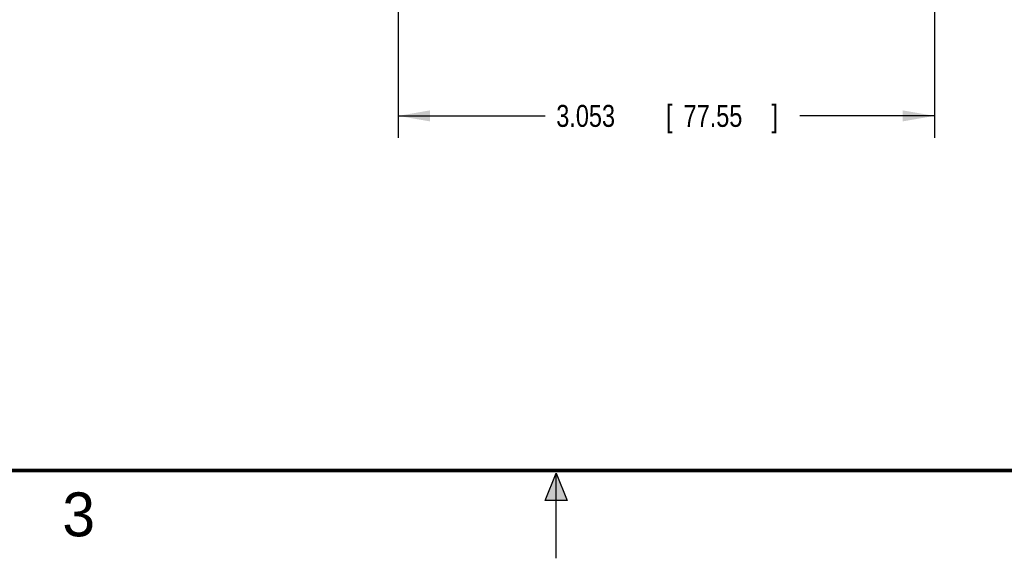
# Model space of a CAD drawing. Header units: inches. Extents: x 0 to 22, y 0 to 17.
# Tile 18 of 42: x 7.9 to 13.6, y 0 to 3.1. Entities that reach past the tile are written whole.
import ezdxf

# ---------------------------------------------------------------- set-up
doc = ezdxf.new("R2010")
doc.units = ezdxf.units.IN
doc.header["$LTSCALE"] = 1.21
doc.header["$MEASUREMENT"] = 0
doc.layers.get('0').update_dxf_attribs({"linetype": 'CONTINUOUS'})
doc.layers.add('DIMENSIONS', color=7, linetype='CONTINUOUS')
doc.styles.get("Standard").update_dxf_attribs({"font": 'txt', "width": 0.8})
doc.dimstyles.new('DIMSTYLE_1', dxfattribs={"dimtxt": 0.125, "dimasz": 0.18, "dimexe": 0.18, "dimexo": 0.0625, "dimgap": 0.09, "dimtad": 0, "dimtih": 1, "dimtoh": 1, "dimdec": 3, "dimzin": 4, "dimdsep": 46, "dimtxsty": 'STANDARD', "dimblk": '_FILLED', "dimblk1": '_FILLED', "dimblk2": '_FILLED', "dimcen": 0.09, "dimadec": 0, "dimazin": 0, "dimtp": 0.01, "dimtm": 0.01, "dimtfac": 1, "dimtdec": 3, "dimtofl": 0, "dimtmove": 0, "dimatfit": 3, "dimldrblk": '_FILLED', "dimfxl": 1, "dimtolj": 1, "dimtzin": 4, "dimarcsym": 0})

# ---------------------------------------------------------------- blocks, each defined once
blk = doc.blocks.new('_FILLED')
at = {"color": 0, "linetype": 'BYBLOCK'}
blk.add_solid([(0, 0), (-1, 0.174), (-1, -0.174)], dxfattribs=at)
blk = doc.blocks.new('*D4')
at = {"layer": 'DIMENSIONS', "color": 2, "linetype": 'CONTINUOUS'}
for p, q in [((13.1536, 6.3215), (13.1536, 2.3927)), ((10.1006, 5.5392), (10.1006, 2.3927)), ((10.1006, 2.5177), (10.9378, 2.5177)), ((13.1536, 2.5177), (12.3878, 2.5177))]:
    blk.add_line(p, q, dxfattribs=at)
at = {"layer": 'DIMENSIONS', "color": 2, "linetype": 'CONTINUOUS', "xscale": 0.18, "yscale": 0.18, "zscale": 0.18, "rotation": 180}
blk.add_blockref('_FILLED', (10.1006, 2.5177), dxfattribs=at)
at = {"layer": 'DIMENSIONS', "color": 2, "linetype": 'CONTINUOUS', "xscale": 0.18, "yscale": 0.18, "zscale": 0.18}
blk.add_blockref('_FILLED', (13.1536, 2.5177), dxfattribs=at)
at = {"layer": 'DIMENSIONS', "color": 2, "linetype": 'CONTINUOUS', "width": 0.8}
for s, p in [('3.053', (11.0003, 2.4552)), ('[', (11.6253, 2.4552)), ('77.55', (11.7253, 2.4552)), (']', (12.2253, 2.4552))]:
    blk.add_text(s, height=0.125, dxfattribs=at).set_placement(p)

msp = doc.modelspace()

# ---------------------------------------------------------------- hatches: boundary and pattern name
at = {"linetype": 'CONTINUOUS'}
msp.add_hatch(color=2, dxfattribs=at).paths.add_polyline_path([(10.9375, 0.3287), (11, 0.485), (11.0625, 0.3287)])

# ---------------------------------------------------------------- linework, layer by layer
at = {"color": 2, "linetype": 'CONTINUOUS'}
for p, q in [((10.9375, 0.3287), (11, 0.485)), ((11, 0.485), (11.0625, 0.3287)), ((11, 0), (11, 0.485)), ((11.0625, 0.3287), (10.9375, 0.3287))]:
    msp.add_line(p, q, dxfattribs=at)
at = {"color": 7, "linetype": 'CONTINUOUS', "const_width": 0.02}
msp.add_lwpolyline([(0.5, 0.5), (21.5, 0.5)], dxfattribs=at)

# ---------------------------------------------------------------- texts
at = {"color": 2, "linetype": 'CONTINUOUS'}
msp.add_text('3', height=0.25, dxfattribs=at).set_placement((8.1875, 0.125))

# ---------------------------------------------------------------- dimensions: what is measured, and where the dimension line sits
at = {"layer": 'DIMENSIONS', "color": 2, "linetype": 'CONTINUOUS'}
dim = msp.add_linear_dim(base=(10.1006, 2.5177), p1=(13.1536, 6.3215), p2=(10.1006, 5.5392), angle=180, dimstyle='DIMSTYLE_1', dxfattribs=at)
dim.commit()
dim.dimension.update_dxf_attribs({"geometry": '*D4', "text_midpoint": (11.6628, 2.5177), "dimtype": 160})

doc.saveas('drawing.dxf')
